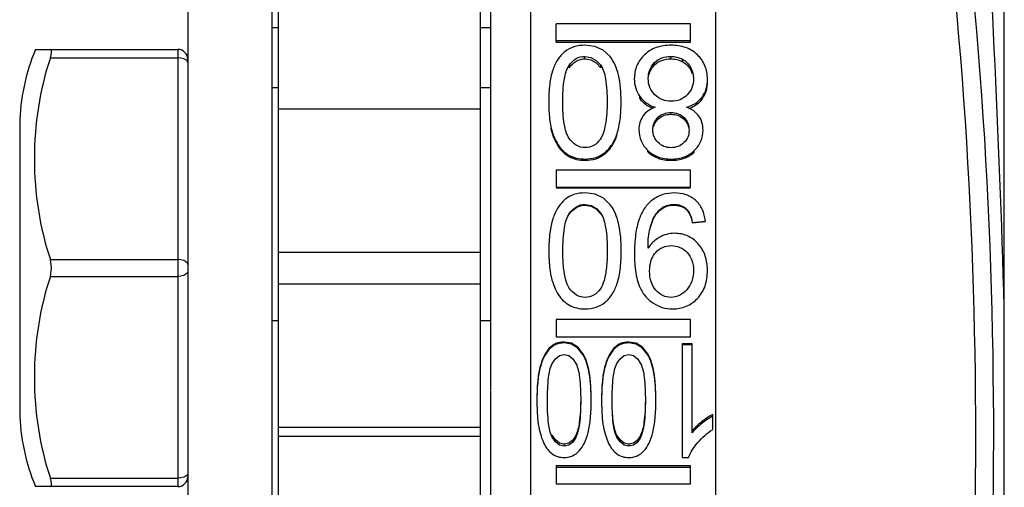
# Paper-space layout 'Sheet' of a CAD drawing. Header units: inches. Extents: x 0.2 to 10.8, y 0.2 to 8.3.
# Tile 59 of 256: x 3.0426 to 3.1597, y 1.993 to 2.0487. Entities that reach past the tile are written whole.
import ezdxf

# ---------------------------------------------------------------- set-up
doc = ezdxf.new("R2010")
doc.units = ezdxf.units.IN
doc.header["$MEASUREMENT"] = 0
doc.layers.get('0').update_dxf_attribs({"lineweight": 5})
doc.layers.add('02___PRT_ALL_AXES', color=7, linetype='Continuous')

psp = doc.layouts.new('Sheet')

# ---------------------------------------------------------------- linework, layer by layer
at = {"color": 0, "linetype": 'ByBlock', "lineweight": -3}
for p, q in [((3.073363, 1.947122), (3.073363, 2.171122)), ((3.097363, 1.947122), (3.097363, 2.171122)), ((3.103363, 1.899123), (3.103363, 2.150722)), ((3.125363, 1.917975), (3.125363, 2.120269)), ((3.159609, 2.111122), (3.159609, 1.179903)), ((3.098563, 2.092899), (3.098563, 2.004612)), ((3.072563, 2.047722), (3.073363, 2.047722)), ((3.097363, 2.047722), (3.098563, 2.047722)), ((3.106363, 2.045981), (3.106363, 2.048155)), ((3.122363, 2.048155), (3.106363, 2.048155)), ((3.122363, 2.045981), (3.122363, 2.048155)), ((3.106363, 2.046193), (3.122363, 2.046193)), ((3.106363, 2.045981), (3.122363, 2.045981)), ((3.044442, 2.045122), (3.061363, 2.045122)), ((3.061363, 2.045122), (3.061363, 1.993122)), ((3.046209, 2.044122), (3.061363, 2.044122)), ((3.109786, 2.043997), (3.109786, 2.044292)), ((3.118076, 2.043266), (3.118076, 2.043552)), ((3.119996, 2.043997), (3.119996, 2.044292)), ((3.121392, 2.043653), (3.121392, 2.043944)), ((3.107913, 2.042936), (3.107913, 2.043219)), ((3.111668, 2.042945), (3.111668, 2.043227)), ((3.122373, 2.042661), (3.122373, 2.042941)), ((3.072563, 2.040598), (3.073363, 2.040598)), ((3.097363, 2.040598), (3.098563, 2.040598)), ((3.116307, 2.039291), (3.116307, 2.03953)), ((3.123715, 2.0392), (3.123715, 2.039438)), ((3.073363, 2.038034), (3.097363, 2.038034)), ((3.120005, 2.037402), (3.120005, 2.037619)), ((3.118475, 2.036819), (3.118475, 2.037029)), ((3.121574, 2.036812), (3.121574, 2.037022)), ((3.105779, 2.035562), (3.105779, 2.035757)), ((3.106601, 2.033601), (3.106601, 2.033772)), ((3.117259, 2.03294), (3.117259, 2.033104)), ((3.122797, 2.032913), (3.122797, 2.033077)), ((3.107923, 2.032364), (3.107923, 2.032521)), ((3.109786, 2.031928), (3.109786, 2.03208)), ((3.112179, 2.032708), (3.112179, 2.032869)), ((3.120041, 2.031928), (3.120041, 2.03208)), ((3.106363, 2.030748), (3.106363, 2.028719)), ((3.122363, 2.030748), (3.106363, 2.030748)), ((3.122363, 2.028719), (3.122363, 2.030748)), ((3.106363, 2.028719), (3.122363, 2.028719)), ((3.106363, 2.028643), (3.122363, 2.028643)), ((3.122563, 2.024553), (3.12412, 2.0247)), ((3.122563, 2.024489), (3.12412, 2.024635)), ((3.046365, 2.019122), (3.046209, 2.020122)), ((3.046209, 2.020122), (3.061363, 2.020122)), ((3.073363, 2.021013), (3.097363, 2.021013)), ((3.046209, 2.018122), (3.046365, 2.019122)), ((3.117484, 2.018737), (3.117497, 2.019122)), ((3.124363, 2.01882), (3.124357, 2.019122)), ((3.046209, 2.018122), (3.061363, 2.018122)), ((3.073363, 2.017231), (3.097363, 2.017231)), ((3.073363, 2.01285), (3.072563, 2.01285)), ((3.098563, 2.01285), (3.097363, 2.01285)), ((3.106363, 2.012988), (3.106363, 2.010953)), ((3.122363, 2.012988), (3.106363, 2.012988)), ((3.122363, 2.010953), (3.122363, 2.012988)), ((3.106363, 2.010953), (3.122363, 2.010953)), ((3.107306, 2.010316), (3.107306, 2.010212)), ((3.114998, 2.010316), (3.114998, 2.010212)), ((3.121339, 2.010089), (3.121339, 1.996584)), ((3.122554, 2.010089), (3.121339, 2.010089)), ((3.122554, 2.009982), (3.121339, 2.009982)), ((3.122554, 1.999516), (3.122554, 2.010089)), ((3.109557, 2.00894), (3.109557, 2.008819)), ((3.117249, 2.00894), (3.117249, 2.008819)), ((3.098563, 2.004513), (3.098563, 1.923639)), ((3.124986, 1.999905), (3.124986, 2.00169)), ((3.073363, 2.000211), (3.097363, 2.000211)), ((3.123708, 2.000859), (3.123708, 2.000643)), ((3.073363, 1.999122), (3.097363, 1.999122)), ((3.105903, 1.999238), (3.105903, 1.999002)), ((3.108655, 1.999113), (3.108655, 1.998876)), ((3.113595, 1.999238), (3.113595, 1.999002)), ((3.116346, 1.999113), (3.116346, 1.998876)), ((3.10732, 1.998174), (3.10732, 1.997926)), ((3.115011, 1.998174), (3.115011, 1.997926)), ((3.106363, 1.9956), (3.106363, 1.993435)), ((3.122363, 1.9956), (3.106363, 1.9956)), ((3.121339, 1.996584), (3.122122, 1.996584)), ((3.122363, 1.993435), (3.122363, 1.9956)), ((3.122363, 1.995414), (3.106363, 1.995414)), ((3.061363, 1.993122), (3.044442, 1.993122)), ((3.046209, 1.994122), (3.061363, 1.994122)), ((3.106363, 1.993435), (3.122363, 1.993435))]:
    psp.add_line(p, q, dxfattribs=at)
for points in [[(3.046209, 2.044122), (3.046308, 2.044462), (3.046358, 2.04474), (3.046359, 2.044945), (3.046309, 2.045076), (3.046209, 2.045122)], [(3.112787, 2.044259), (3.111978, 2.04501), (3.110981, 2.045461), (3.109786, 2.045613)], [(3.062563, 2.043522), (3.062505, 2.043708), (3.062334, 2.043875), (3.062069, 2.044008), (3.061734, 2.044093), (3.061363, 2.044122)], [(3.109786, 2.044292), (3.110503, 2.044172), (3.111131, 2.043814), (3.111668, 2.043227)], [(3.109786, 2.043997), (3.110502, 2.043879), (3.11113, 2.043526), (3.111668, 2.042945)], [(3.112805, 2.026653), (3.111996, 2.027426), (3.110999, 2.027891), (3.109804, 2.028048)], [(3.109804, 2.026688), (3.110521, 2.026564), (3.111149, 2.026196), (3.111686, 2.025593)], [(3.109804, 2.026599), (3.11052, 2.026477), (3.111148, 2.026114), (3.111686, 2.025517)], [(3.062563, 2.019522), (3.062505, 2.019708), (3.062334, 2.019875), (3.062069, 2.020008), (3.061734, 2.020093), (3.061363, 2.020122)], [(3.062563, 2.018722), (3.062505, 2.018537), (3.062334, 2.01837), (3.062069, 2.018237), (3.061734, 2.018152), (3.061363, 2.018122)], [(3.109557, 2.00894), (3.108945, 2.009707), (3.108187, 2.010167), (3.107306, 2.010316)], [(3.109557, 2.008819), (3.108944, 2.009596), (3.108187, 2.010061), (3.107306, 2.010212)], [(3.117249, 2.00894), (3.116637, 2.009707), (3.115879, 2.010167), (3.114998, 2.010316)], [(3.117249, 2.008819), (3.116636, 2.009596), (3.115879, 2.010061), (3.114998, 2.010212)], [(3.105901, 2.007753), (3.106275, 2.008323), (3.106747, 2.008714), (3.107306, 2.008853)], [(3.107306, 2.008853), (3.107873, 2.008715), (3.108345, 2.008329), (3.108717, 2.007762)], [(3.113593, 2.007753), (3.113966, 2.008323), (3.114439, 2.008714), (3.114998, 2.008853)], [(3.114998, 2.008853), (3.115564, 2.008715), (3.116037, 2.008329), (3.116409, 2.007762)], [(3.10732, 1.998174), (3.106753, 1.998308), (3.106279, 1.998684), (3.105903, 1.999238)], [(3.10732, 1.997926), (3.106753, 1.998061), (3.106278, 1.998442), (3.105903, 1.999002)], [(3.108655, 1.999113), (3.108308, 1.998613), (3.107864, 1.998288), (3.10732, 1.998174)], [(3.115011, 1.998174), (3.114445, 1.998308), (3.113971, 1.998684), (3.113595, 1.999238)], [(3.115011, 1.997926), (3.114444, 1.998061), (3.11397, 1.998442), (3.113595, 1.999002)], [(3.116346, 1.999113), (3.116, 1.998613), (3.115555, 1.998288), (3.115011, 1.998174)], [(3.108655, 1.998876), (3.108309, 1.998371), (3.107865, 1.998042), (3.10732, 1.997926)], [(3.116346, 1.998876), (3.116001, 1.998371), (3.115557, 1.998042), (3.115011, 1.997926)], [(3.062563, 1.994722), (3.062505, 1.994537), (3.062334, 1.99437), (3.062069, 1.994237), (3.061734, 1.994152), (3.061363, 1.994122)], [(3.046209, 1.993122), (3.046308, 1.993166), (3.046358, 1.993295), (3.046359, 1.993498), (3.046309, 1.993777), (3.046209, 1.994122)]]:
    psp.add_lwpolyline(points, dxfattribs=at)
for centre, radius, start, end in [((1.449937, 1.963742), 1.710484, 1.699532, 3.759945), ((3.061363, 2.043922), 0.0012, 0, 90), ((3.061363, 1.994322), 0.0012, 270, 0)]:
    psp.add_arc(centre, radius, start, end, dxfattribs=at)
for points in [[(3.155114, 2.060033), (3.1581, 2.032899), (3.158918, 2.005475), (3.158028, 1.978191)], [(3.155954, 1.979002), (3.156816, 2.005701), (3.155971, 2.032533), (3.153066, 2.059087)], [(3.046209, 2.044122), (3.043678, 2.036533), (3.043678, 2.027711), (3.046209, 2.020122)], [(3.046209, 2.018122), (3.043678, 2.010533), (3.043678, 2.001711), (3.046209, 1.994122)]]:
    psp.add_open_spline(points, degree=3, dxfattribs=at)
for points, knots in [([(3.107391, 2.044846), (3.107069, 2.044582), (3.106478, 2.043906), (3.106111, 2.043093), (3.105963, 2.042652)], [0, 0, 0, 0, 0.4725723, 1, 1, 1, 1]), ([(3.109786, 2.045613), (3.10934, 2.045613), (3.108479, 2.045513), (3.107704, 2.045104), (3.107391, 2.044846)], [0, 0, 0, 0, 0.523055, 1, 1, 1, 1]), ([(3.120014, 2.045613), (3.11942, 2.045613), (3.118263, 2.045464), (3.117256, 2.044848), (3.116863, 2.044471)], [0, 0, 0, 0, 0.5219395, 1, 1, 1, 1]), ([(3.123168, 2.044473), (3.122777, 2.04485), (3.121769, 2.045466), (3.120611, 2.045613), (3.120014, 2.045613)], [0, 0, 0, 0, 0.4763099, 1, 1, 1, 1]), ([(3.107913, 2.043219), (3.108137, 2.043538), (3.108673, 2.044096), (3.109433, 2.044292), (3.109786, 2.044292)], [0, 0, 0, 0, 0.5250154, 1, 1, 1, 1]), ([(3.107913, 2.042936), (3.108138, 2.043252), (3.108676, 2.043805), (3.109433, 2.043997), (3.109786, 2.043997)], [0, 0, 0, 0, 0.523816, 1, 1, 1, 1]), ([(3.11409, 2.038896), (3.11409, 2.039971), (3.113977, 2.041839), (3.113279, 2.043642), (3.112787, 2.044259)], [0, 0, 0, 0, 0.5767315, 1, 1, 1, 1]), ([(3.116863, 2.044471), (3.116488, 2.044112), (3.115851, 2.043234), (3.115665, 2.042167), (3.115665, 2.041638)], [0, 0, 0, 0, 0.4958108, 1, 1, 1, 1]), ([(3.117322, 2.041656), (3.117322, 2.042013), (3.11743, 2.04272), (3.117835, 2.043315), (3.118076, 2.043552)], [0, 0, 0, 0, 0.5129429, 1, 1, 1, 1]), ([(3.118076, 2.043552), (3.118319, 2.043792), (3.118926, 2.044189), (3.119638, 2.044292), (3.119996, 2.044292)], [0, 0, 0, 0, 0.4876904, 1, 1, 1, 1]), ([(3.118076, 2.043266), (3.11832, 2.043503), (3.118927, 2.043896), (3.119638, 2.043997), (3.119996, 2.043997)], [0, 0, 0, 0, 0.4869098, 1, 1, 1, 1]), ([(3.119996, 2.044292), (3.12024, 2.044292), (3.120726, 2.044237), (3.121181, 2.044057), (3.121392, 2.043944)], [0, 0, 0, 0, 0.5034659, 1, 1, 1, 1]), ([(3.119996, 2.043997), (3.12024, 2.043997), (3.120725, 2.043943), (3.12118, 2.043765), (3.121392, 2.043653)], [0, 0, 0, 0, 0.5038095, 1, 1, 1, 1]), ([(3.121392, 2.043944), (3.121602, 2.043831), (3.121989, 2.043545), (3.122268, 2.043151), (3.122373, 2.042941)], [0, 0, 0, 0, 0.5025323, 1, 1, 1, 1]), ([(3.121392, 2.043653), (3.121601, 2.043541), (3.121989, 2.04326), (3.122268, 2.04287), (3.122373, 2.042661)], [0, 0, 0, 0, 0.5034331, 1, 1, 1, 1]), ([(3.124363, 2.041593), (3.124363, 2.04213), (3.124184, 2.043212), (3.123546, 2.044108), (3.123168, 2.044473)], [0, 0, 0, 0, 0.5052314, 1, 1, 1, 1]), ([(3.105963, 2.042652), (3.105784, 2.042118), (3.105538, 2.040866), (3.105482, 2.039599), (3.105482, 2.038896)], [0, 0, 0, 0, 0.4448165, 1, 1, 1, 1]), ([(3.107148, 2.038896), (3.107148, 2.0398), (3.10721, 2.041263), (3.107584, 2.042751), (3.107913, 2.043219)], [0, 0, 0, 0, 0.6128668, 1, 1, 1, 1]), ([(3.111668, 2.043227), (3.111996, 2.04276), (3.112365, 2.041267), (3.112424, 2.039803), (3.112424, 2.038896)], [0, 0, 0, 0, 0.3864091, 1, 1, 1, 1]), ([(3.117407, 2.042112), (3.117461, 2.042329), (3.11763, 2.042752), (3.117915, 2.043108), (3.118076, 2.043266)], [0, 0, 0, 0, 0.4979371, 1, 1, 1, 1]), ([(3.122373, 2.042941), (3.122478, 2.042732), (3.122644, 2.042296), (3.122698, 2.041832), (3.122698, 2.041602)], [0, 0, 0, 0, 0.5039201, 1, 1, 1, 1]), ([(3.122373, 2.042661), (3.122409, 2.042591), (3.122476, 2.042448), (3.122531, 2.042301), (3.122555, 2.042227)], [0, 0, 0, 0, 0.505455, 1, 1, 1, 1]), ([(3.115665, 2.041638), (3.115665, 2.041256), (3.115761, 2.040506), (3.116096, 2.039825), (3.116307, 2.03953)], [0, 0, 0, 0, 0.5135426, 1, 1, 1, 1]), ([(3.118108, 2.039721), (3.117857, 2.039966), (3.117439, 2.040571), (3.117322, 2.041295), (3.117322, 2.041656)], [0, 0, 0, 0, 0.4923346, 1, 1, 1, 1]), ([(3.122698, 2.041602), (3.122698, 2.04125), (3.12259, 2.040546), (3.122191, 2.039951), (3.12195, 2.03971)], [0, 0, 0, 0, 0.508339, 1, 1, 1, 1]), ([(3.123715, 2.039438), (3.123932, 2.039729), (3.124275, 2.040429), (3.124363, 2.041196), (3.124363, 2.041593)], [0, 0, 0, 0, 0.4772891, 1, 1, 1, 1]), ([(3.123715, 2.0392), (3.123932, 2.039487), (3.124274, 2.040178), (3.124363, 2.040937), (3.124363, 2.04133)], [0, 0, 0, 0, 0.4778268, 1, 1, 1, 1]), ([(3.105482, 2.038896), (3.105482, 2.038306), (3.105516, 2.037253), (3.105665, 2.036206), (3.105779, 2.035757)], [0, 0, 0, 0, 0.560242, 1, 1, 1, 1]), ([(3.107915, 2.034529), (3.107584, 2.035004), (3.107211, 2.036508), (3.107148, 2.037984), (3.107148, 2.038896)], [0, 0, 0, 0, 0.3883163, 1, 1, 1, 1]), ([(3.112424, 2.038896), (3.112424, 2.037975), (3.112354, 2.036446), (3.111933, 2.034911), (3.111584, 2.034402)], [0, 0, 0, 0, 0.5988187, 1, 1, 1, 1]), ([(3.113612, 2.035101), (3.113794, 2.035642), (3.114036, 2.036908), (3.11409, 2.038188), (3.11409, 2.038896)], [0, 0, 0, 0, 0.4459548, 1, 1, 1, 1]), ([(3.116307, 2.03953), (3.116518, 2.039236), (3.117075, 2.038695), (3.117775, 2.03837), (3.118151, 2.038244)], [0, 0, 0, 0, 0.4775833, 1, 1, 1, 1]), ([(3.116307, 2.039291), (3.116495, 2.039031), (3.116976, 2.038551), (3.117574, 2.038238), (3.117896, 2.038112)], [0, 0, 0, 0, 0.4815759, 1, 1, 1, 1]), ([(3.12005, 2.03895), (3.119689, 2.03895), (3.118967, 2.039068), (3.118358, 2.039477), (3.118108, 2.039721)], [0, 0, 0, 0, 0.5084612, 1, 1, 1, 1]), ([(3.12195, 2.03971), (3.121709, 2.039468), (3.121114, 2.039061), (3.120405, 2.03895), (3.12005, 2.03895)], [0, 0, 0, 0, 0.4903755, 1, 1, 1, 1]), ([(3.121851, 2.038244), (3.122227, 2.038345), (3.122934, 2.038631), (3.1235, 2.039151), (3.123715, 2.039438)], [0, 0, 0, 0, 0.5203468, 1, 1, 1, 1]), ([(3.12213, 2.038103), (3.122448, 2.03821), (3.123045, 2.038492), (3.123525, 2.038949), (3.123715, 2.0392)], [0, 0, 0, 0, 0.5159865, 1, 1, 1, 1]), ([(3.118151, 2.038244), (3.117851, 2.038131), (3.117302, 2.037856), (3.116858, 2.037425), (3.116692, 2.037192)], [0, 0, 0, 0, 0.5286674, 1, 1, 1, 1]), ([(3.118475, 2.037029), (3.118666, 2.037222), (3.11915, 2.037539), (3.119718, 2.037619), (3.120005, 2.037619)], [0, 0, 0, 0, 0.4854381, 1, 1, 1, 1]), ([(3.120005, 2.037619), (3.120302, 2.037619), (3.120883, 2.037538), (3.12138, 2.037216), (3.121574, 2.037022)], [0, 0, 0, 0, 0.5198096, 1, 1, 1, 1]), ([(3.123348, 2.037185), (3.123181, 2.037421), (3.122725, 2.037861), (3.122161, 2.038132), (3.121851, 2.038244)], [0, 0, 0, 0, 0.4681129, 1, 1, 1, 1]), ([(3.116692, 2.037192), (3.116531, 2.036967), (3.116277, 2.036443), (3.116206, 2.035868), (3.116206, 2.035575)], [0, 0, 0, 0, 0.4859767, 1, 1, 1, 1]), ([(3.117871, 2.035566), (3.117871, 2.035837), (3.117967, 2.036385), (3.118287, 2.036839), (3.118475, 2.037029)], [0, 0, 0, 0, 0.5041335, 1, 1, 1, 1]), ([(3.117938, 2.03591), (3.117983, 2.036079), (3.118122, 2.036412), (3.118347, 2.036692), (3.118475, 2.036819)], [0, 0, 0, 0, 0.4924952, 1, 1, 1, 1]), ([(3.118475, 2.036819), (3.118666, 2.03701), (3.119151, 2.037323), (3.119718, 2.037402), (3.120005, 2.037402)], [0, 0, 0, 0, 0.4846472, 1, 1, 1, 1]), ([(3.120005, 2.037402), (3.120302, 2.037402), (3.120882, 2.037322), (3.12138, 2.037004), (3.121574, 2.036812)], [0, 0, 0, 0, 0.5205901, 1, 1, 1, 1]), ([(3.121574, 2.037022), (3.121768, 2.036829), (3.122093, 2.036342), (3.122175, 2.035766), (3.122175, 2.035475)], [0, 0, 0, 0, 0.4840759, 1, 1, 1, 1]), ([(3.121574, 2.036812), (3.121704, 2.036684), (3.121933, 2.036394), (3.122066, 2.036049), (3.122109, 2.035872)], [0, 0, 0, 0, 0.500618, 1, 1, 1, 1]), ([(3.123832, 2.035529), (3.123832, 2.035832), (3.123764, 2.036419), (3.123509, 2.036957), (3.123348, 2.037185)], [0, 0, 0, 0, 0.5196909, 1, 1, 1, 1]), ([(3.105779, 2.035757), (3.105872, 2.035389), (3.106093, 2.034703), (3.10642, 2.034059), (3.106601, 2.033772)], [0, 0, 0, 0, 0.5281944, 1, 1, 1, 1]), ([(3.105779, 2.035562), (3.105872, 2.035198), (3.106093, 2.034519), (3.10642, 2.033883), (3.106601, 2.033601)], [0, 0, 0, 0, 0.5278605, 1, 1, 1, 1]), ([(3.116206, 2.035575), (3.116206, 2.035118), (3.116373, 2.034187), (3.116929, 2.033422), (3.117259, 2.033104)], [0, 0, 0, 0, 0.4986844, 1, 1, 1, 1]), ([(3.118493, 2.034053), (3.118297, 2.034248), (3.117966, 2.034718), (3.117871, 2.035285), (3.117871, 2.035566)], [0, 0, 0, 0, 0.4959299, 1, 1, 1, 1]), ([(3.122175, 2.035475), (3.122175, 2.035211), (3.122079, 2.034668), (3.121758, 2.034221), (3.121565, 2.034033)], [0, 0, 0, 0, 0.4951952, 1, 1, 1, 1]), ([(3.122797, 2.033077), (3.123123, 2.033391), (3.123672, 2.034152), (3.123832, 2.035075), (3.123832, 2.035529)], [0, 0, 0, 0, 0.4993482, 1, 1, 1, 1]), ([(3.109804, 2.033442), (3.109445, 2.033442), (3.108677, 2.033639), (3.108139, 2.034207), (3.107915, 2.034529)], [0, 0, 0, 0, 0.4774862, 1, 1, 1, 1]), ([(3.111584, 2.034402), (3.111385, 2.034111), (3.110866, 2.033594), (3.110148, 2.033442), (3.109804, 2.033442)], [0, 0, 0, 0, 0.5055427, 1, 1, 1, 1]), ([(3.112179, 2.032869), (3.112502, 2.033139), (3.113094, 2.03383), (3.113462, 2.034654), (3.113612, 2.035101)], [0, 0, 0, 0, 0.4720003, 1, 1, 1, 1]), ([(3.112179, 2.032708), (3.112502, 2.032974), (3.113093, 2.033656), (3.113462, 2.034472), (3.113612, 2.034914)], [0, 0, 0, 0, 0.4727467, 1, 1, 1, 1]), ([(3.106601, 2.033772), (3.106768, 2.033509), (3.107156, 2.033027), (3.107659, 2.032665), (3.107923, 2.032521)], [0, 0, 0, 0, 0.5089768, 1, 1, 1, 1]), ([(3.106601, 2.033601), (3.106768, 2.03334), (3.107158, 2.032863), (3.10766, 2.032506), (3.107923, 2.032364)], [0, 0, 0, 0, 0.5082264, 1, 1, 1, 1]), ([(3.117259, 2.033104), (3.117605, 2.032771), (3.118491, 2.03222), (3.119514, 2.03208), (3.120041, 2.03208)], [0, 0, 0, 0, 0.476998, 1, 1, 1, 1]), ([(3.117259, 2.03294), (3.117606, 2.03261), (3.118493, 2.032065), (3.119514, 2.031928), (3.120041, 2.031928)], [0, 0, 0, 0, 0.4762541, 1, 1, 1, 1]), ([(3.120023, 2.033433), (3.119739, 2.033433), (3.119167, 2.033527), (3.11869, 2.033858), (3.118493, 2.034053)], [0, 0, 0, 0, 0.5063934, 1, 1, 1, 1]), ([(3.121565, 2.034033), (3.121369, 2.03384), (3.120884, 2.03352), (3.120311, 2.033433), (3.120023, 2.033433)], [0, 0, 0, 0, 0.4881146, 1, 1, 1, 1]), ([(3.120041, 2.03208), (3.120566, 2.03208), (3.121577, 2.032212), (3.122457, 2.03275), (3.122797, 2.033077)], [0, 0, 0, 0, 0.526676, 1, 1, 1, 1]), ([(3.107923, 2.032521), (3.108195, 2.032372), (3.108806, 2.032144), (3.109453, 2.03208), (3.109786, 2.03208)], [0, 0, 0, 0, 0.4824754, 1, 1, 1, 1]), ([(3.107923, 2.032364), (3.108196, 2.032217), (3.108807, 2.031991), (3.109453, 2.031928), (3.109786, 2.031928)], [0, 0, 0, 0, 0.4821427, 1, 1, 1, 1]), ([(3.109786, 2.03208), (3.110231, 2.03208), (3.111095, 2.032189), (3.111865, 2.032608), (3.112179, 2.032869)], [0, 0, 0, 0, 0.5222901, 1, 1, 1, 1]), ([(3.109786, 2.031928), (3.110231, 2.031928), (3.111093, 2.032035), (3.111865, 2.032449), (3.112179, 2.032708)], [0, 0, 0, 0, 0.5229068, 1, 1, 1, 1]), ([(3.120041, 2.031928), (3.120566, 2.031928), (3.121575, 2.032058), (3.122456, 2.032589), (3.122797, 2.032913)], [0, 0, 0, 0, 0.5274106, 1, 1, 1, 1]), ([(3.107409, 2.027258), (3.107085, 2.026984), (3.106494, 2.026286), (3.106129, 2.025454), (3.105981, 2.025003)], [0, 0, 0, 0, 0.4711698, 1, 1, 1, 1]), ([(3.109804, 2.028048), (3.109358, 2.028048), (3.108493, 2.027943), (3.107721, 2.027522), (3.107409, 2.027258)], [0, 0, 0, 0, 0.5214974, 1, 1, 1, 1]), ([(3.117871, 2.027248), (3.117505, 2.026978), (3.11683, 2.02627), (3.116406, 2.025394), (3.116237, 2.02492)], [0, 0, 0, 0, 0.4745943, 1, 1, 1, 1]), ([(3.120411, 2.028048), (3.119951, 2.028048), (3.119043, 2.027929), (3.118225, 2.02751), (3.117871, 2.027248)], [0, 0, 0, 0, 0.5110268, 1, 1, 1, 1]), ([(3.122943, 2.027177), (3.122621, 2.027467), (3.121807, 2.027935), (3.120886, 2.028048), (3.120411, 2.028048)], [0, 0, 0, 0, 0.4765209, 1, 1, 1, 1]), ([(3.12412, 2.0247), (3.124063, 2.025187), (3.123837, 2.026109), (3.12327, 2.026883), (3.122943, 2.027177)], [0, 0, 0, 0, 0.5269411, 1, 1, 1, 1]), ([(3.107931, 2.025584), (3.108154, 2.02591), (3.108684, 2.026482), (3.10945, 2.026688), (3.109804, 2.026688)], [0, 0, 0, 0, 0.5278043, 1, 1, 1, 1]), ([(3.107931, 2.025508), (3.108155, 2.025831), (3.108687, 2.026397), (3.10945, 2.026599), (3.109804, 2.026599)], [0, 0, 0, 0, 0.526576, 1, 1, 1, 1]), ([(3.114108, 2.021162), (3.114108, 2.02226), (3.113993, 2.024168), (3.113299, 2.026016), (3.112805, 2.026653)], [0, 0, 0, 0, 0.5765449, 1, 1, 1, 1]), ([(3.118145, 2.025407), (3.118261, 2.025596), (3.118533, 2.025948), (3.118881, 2.026226), (3.119067, 2.026342)], [0, 0, 0, 0, 0.5041876, 1, 1, 1, 1]), ([(3.118145, 2.025333), (3.118262, 2.02552), (3.118534, 2.025869), (3.118881, 2.026143), (3.119067, 2.026257)], [0, 0, 0, 0, 0.5035028, 1, 1, 1, 1]), ([(3.119067, 2.026342), (3.119255, 2.026458), (3.119682, 2.026639), (3.120141, 2.026688), (3.120375, 2.026688)], [0, 0, 0, 0, 0.4861754, 1, 1, 1, 1]), ([(3.119067, 2.026257), (3.119255, 2.026372), (3.119682, 2.026551), (3.120141, 2.026599), (3.120375, 2.026599)], [0, 0, 0, 0, 0.4857658, 1, 1, 1, 1]), ([(3.120375, 2.026688), (3.120644, 2.026688), (3.121167, 2.026621), (3.121627, 2.026352), (3.12181, 2.026187)], [0, 0, 0, 0, 0.5213216, 1, 1, 1, 1]), ([(3.120375, 2.026599), (3.120643, 2.026599), (3.121166, 2.026533), (3.121626, 2.026267), (3.12181, 2.026104)], [0, 0, 0, 0, 0.5220042, 1, 1, 1, 1]), ([(3.12181, 2.026187), (3.122011, 2.026006), (3.122357, 2.025482), (3.122507, 2.024886), (3.122563, 2.024553)], [0, 0, 0, 0, 0.4438601, 1, 1, 1, 1]), ([(3.12181, 2.026104), (3.122011, 2.025926), (3.122356, 2.025409), (3.122507, 2.024819), (3.122563, 2.024489)], [0, 0, 0, 0, 0.444616, 1, 1, 1, 1]), ([(3.105981, 2.025003), (3.105802, 2.024455), (3.105557, 2.023175), (3.1055, 2.02188), (3.1055, 2.021162)], [0, 0, 0, 0, 0.4454052, 1, 1, 1, 1]), ([(3.107166, 2.021162), (3.107166, 2.022086), (3.107229, 2.02358), (3.107601, 2.025102), (3.107931, 2.025584)], [0, 0, 0, 0, 0.6125189, 1, 1, 1, 1]), ([(3.111686, 2.025593), (3.112016, 2.025111), (3.112381, 2.023584), (3.112442, 2.022088), (3.112442, 2.021162)], [0, 0, 0, 0, 0.3867684, 1, 1, 1, 1]), ([(3.116237, 2.02492), (3.11603, 2.024341), (3.115748, 2.022965), (3.115683, 2.021572), (3.115683, 2.020793)], [0, 0, 0, 0, 0.4411194, 1, 1, 1, 1]), ([(3.117538, 2.023825), (3.117612, 2.024129), (3.117773, 2.024673), (3.118011, 2.025191), (3.118145, 2.025407)], [0, 0, 0, 0, 0.5513587, 1, 1, 1, 1]), ([(3.117538, 2.02377), (3.117612, 2.02407), (3.117773, 2.024608), (3.118011, 2.02512), (3.118145, 2.025333)], [0, 0, 0, 0, 0.5510558, 1, 1, 1, 1]), ([(3.117295, 2.021798), (3.117295, 2.02214), (3.117335, 2.022823), (3.117458, 2.023495), (3.117538, 2.023825)], [0, 0, 0, 0, 0.5015788, 1, 1, 1, 1]), ([(3.118637, 2.022757), (3.118452, 2.022647), (3.118101, 2.022404), (3.117793, 2.022108), (3.117656, 2.021949)], [0, 0, 0, 0, 0.5068818, 1, 1, 1, 1]), ([(3.120456, 2.023245), (3.120139, 2.023245), (3.119501, 2.023169), (3.118909, 2.022918), (3.118637, 2.022757)], [0, 0, 0, 0, 0.5001849, 1, 1, 1, 1]), ([(3.123229, 2.022029), (3.122875, 2.022408), (3.122024, 2.023053), (3.120971, 2.023245), (3.120456, 2.023245)], [0, 0, 0, 0, 0.5014697, 1, 1, 1, 1]), ([(3.117304, 2.021466), (3.117304, 2.021531), (3.117301, 2.021642), (3.117295, 2.021752), (3.117295, 2.021798)], [0, 0, 0, 0, 0.5832799, 1, 1, 1, 1]), ([(3.117656, 2.021949), (3.117591, 2.021874), (3.117467, 2.021718), (3.117356, 2.021552), (3.117304, 2.021466)], [0, 0, 0, 0, 0.4981115, 1, 1, 1, 1]), ([(3.118214, 2.020978), (3.118443, 2.02123), (3.119011, 2.021659), (3.119713, 2.02178), (3.120059, 2.02178)], [0, 0, 0, 0, 0.4953067, 1, 1, 1, 1]), ([(3.120059, 2.02178), (3.12041, 2.02178), (3.12112, 2.021656), (3.121703, 2.02123), (3.121941, 2.020978)], [0, 0, 0, 0, 0.5024576, 1, 1, 1, 1]), ([(3.124357, 2.019122), (3.124332, 2.019672), (3.124147, 2.020734), (3.123574, 2.021658), (3.123229, 2.022029)], [0, 0, 0, 0, 0.520634, 1, 1, 1, 1]), ([(3.1055, 2.021162), (3.1055, 2.020968), (3.105504, 2.020592), (3.105517, 2.020216), (3.105526, 2.020035)], [0, 0, 0, 0, 0.5162667, 1, 1, 1, 1]), ([(3.107259, 2.019122), (3.107226, 2.019439), (3.107178, 2.020119), (3.107166, 2.0208), (3.107166, 2.021162)], [0, 0, 0, 0, 0.4677609, 1, 1, 1, 1]), ([(3.112442, 2.021162), (3.112442, 2.020802), (3.112428, 2.02012), (3.112378, 2.019441), (3.112342, 2.019122)], [0, 0, 0, 0, 0.5294616, 1, 1, 1, 1]), ([(3.114064, 2.01978), (3.114079, 2.020003), (3.114101, 2.020463), (3.114108, 2.020924), (3.114108, 2.021162)], [0, 0, 0, 0, 0.484294, 1, 1, 1, 1]), ([(3.115683, 2.020793), (3.115683, 2.020553), (3.115691, 2.020091), (3.115717, 2.019628), (3.115734, 2.019406)], [0, 0, 0, 0, 0.5188521, 1, 1, 1, 1]), ([(3.117498, 2.019122), (3.117525, 2.019478), (3.117649, 2.02015), (3.118001, 2.020744), (3.118214, 2.020978)], [0, 0, 0, 0, 0.5300805, 1, 1, 1, 1]), ([(3.121941, 2.020978), (3.12219, 2.020714), (3.122597, 2.020043), (3.122698, 2.019273), (3.122698, 2.018876)], [0, 0, 0, 0, 0.477105, 1, 1, 1, 1]), ([(3.105526, 2.020035), (3.105534, 2.019877), (3.105554, 2.019573), (3.105582, 2.019269), (3.105599, 2.019122)], [0, 0, 0, 0, 0.5166353, 1, 1, 1, 1]), ([(3.105599, 2.019122), (3.105622, 2.018918), (3.105675, 2.018532), (3.105752, 2.01815), (3.105797, 2.017972)], [0, 0, 0, 0, 0.5285475, 1, 1, 1, 1]), ([(3.107933, 2.016729), (3.107735, 2.017016), (3.107437, 2.017815), (3.107309, 2.018639), (3.107259, 2.019122)], [0, 0, 0, 0, 0.4178203, 1, 1, 1, 1]), ([(3.112342, 2.019122), (3.112287, 2.018622), (3.112144, 2.01775), (3.111814, 2.016914), (3.111602, 2.0166)], [0, 0, 0, 0, 0.5708932, 1, 1, 1, 1]), ([(3.11363, 2.017308), (3.113722, 2.017584), (3.113876, 2.018184), (3.113968, 2.018796), (3.114005, 2.019122)], [0, 0, 0, 0, 0.4696524, 1, 1, 1, 1]), ([(3.114005, 2.019122), (3.114017, 2.01923), (3.114039, 2.019449), (3.114056, 2.019668), (3.114064, 2.01978)], [0, 0, 0, 0, 0.4912298, 1, 1, 1, 1]), ([(3.115734, 2.019406), (3.115738, 2.019359), (3.115746, 2.019264), (3.115755, 2.019169), (3.11576, 2.019122)], [0, 0, 0, 0, 0.5045413, 1, 1, 1, 1]), ([(3.11576, 2.019122), (3.1158, 2.018726), (3.115906, 2.018003), (3.116113, 2.0173), (3.116242, 2.016995)], [0, 0, 0, 0, 0.5464906, 1, 1, 1, 1]), ([(3.105797, 2.017972), (3.10589, 2.0176), (3.10611, 2.016906), (3.106438, 2.016254), (3.106619, 2.015965)], [0, 0, 0, 0, 0.5288842, 1, 1, 1, 1]), ([(3.118234, 2.016472), (3.117983, 2.016755), (3.117579, 2.017487), (3.117484, 2.018306), (3.117484, 2.018737)], [0, 0, 0, 0, 0.4675811, 1, 1, 1, 1]), ([(3.122698, 2.018876), (3.122698, 2.018437), (3.122594, 2.017585), (3.122162, 2.016833), (3.121896, 2.016534)], [0, 0, 0, 0, 0.5229194, 1, 1, 1, 1]), ([(3.123182, 2.015513), (3.123573, 2.015925), (3.124211, 2.016984), (3.124363, 2.018195), (3.124363, 2.01882)], [0, 0, 0, 0, 0.4763565, 1, 1, 1, 1]), ([(3.109822, 2.015631), (3.109463, 2.015631), (3.108692, 2.015831), (3.108156, 2.016404), (3.107933, 2.016729)], [0, 0, 0, 0, 0.4763686, 1, 1, 1, 1]), ([(3.111602, 2.0166), (3.111403, 2.016307), (3.110887, 2.015786), (3.110167, 2.015631), (3.109822, 2.015631)], [0, 0, 0, 0, 0.5066299, 1, 1, 1, 1]), ([(3.112197, 2.015053), (3.112521, 2.015326), (3.113114, 2.016025), (3.113481, 2.016857), (3.11363, 2.017308)], [0, 0, 0, 0, 0.471022, 1, 1, 1, 1]), ([(3.116242, 2.016995), (3.116416, 2.016581), (3.116855, 2.015809), (3.117511, 2.015207), (3.117864, 2.014971)], [0, 0, 0, 0, 0.5136732, 1, 1, 1, 1]), ([(3.106619, 2.015965), (3.106786, 2.015699), (3.107174, 2.015213), (3.107677, 2.014847), (3.107941, 2.014702)], [0, 0, 0, 0, 0.5096642, 1, 1, 1, 1]), ([(3.120014, 2.015631), (3.119685, 2.015631), (3.119, 2.015775), (3.118462, 2.016215), (3.118234, 2.016472)], [0, 0, 0, 0, 0.4898686, 1, 1, 1, 1]), ([(3.121896, 2.016534), (3.121653, 2.016259), (3.121085, 2.015789), (3.12036, 2.015631), (3.120014, 2.015631)], [0, 0, 0, 0, 0.5151927, 1, 1, 1, 1]), ([(3.120212, 2.014258), (3.120767, 2.014258), (3.121886, 2.014451), (3.122807, 2.015119), (3.123182, 2.015513)], [0, 0, 0, 0, 0.5048065, 1, 1, 1, 1]), ([(3.107941, 2.014702), (3.108213, 2.014552), (3.108824, 2.014322), (3.109471, 2.014258), (3.109804, 2.014258)], [0, 0, 0, 0, 0.4826908, 1, 1, 1, 1]), ([(3.109804, 2.014258), (3.110249, 2.014258), (3.111114, 2.014368), (3.111884, 2.01479), (3.112197, 2.015053)], [0, 0, 0, 0, 0.5218682, 1, 1, 1, 1]), ([(3.117864, 2.014971), (3.118208, 2.014741), (3.118965, 2.014374), (3.119799, 2.014258), (3.120212, 2.014258)], [0, 0, 0, 0, 0.4996341, 1, 1, 1, 1]), ([(3.10551, 2.009536), (3.105257, 2.009255), (3.104809, 2.008543), (3.104548, 2.007751), (3.104439, 2.007314)], [0, 0, 0, 0, 0.4564805, 1, 1, 1, 1]), ([(3.107306, 2.010316), (3.106969, 2.010316), (3.106287, 2.010201), (3.105732, 2.009783), (3.10551, 2.009536)], [0, 0, 0, 0, 0.5035622, 1, 1, 1, 1]), ([(3.107306, 2.010212), (3.106969, 2.010212), (3.106285, 2.010094), (3.105731, 2.009671), (3.10551, 2.009422)], [0, 0, 0, 0, 0.5026374, 1, 1, 1, 1]), ([(3.113201, 2.009536), (3.112949, 2.009255), (3.112501, 2.008543), (3.11224, 2.007751), (3.112131, 2.007314)], [0, 0, 0, 0, 0.4564805, 1, 1, 1, 1]), ([(3.114998, 2.010316), (3.114661, 2.010316), (3.113978, 2.010201), (3.113423, 2.009783), (3.113201, 2.009536)], [0, 0, 0, 0, 0.5035618, 1, 1, 1, 1]), ([(3.114998, 2.010212), (3.114661, 2.010212), (3.113977, 2.010094), (3.113423, 2.009671), (3.113201, 2.009422)], [0, 0, 0, 0, 0.502637, 1, 1, 1, 1]), ([(3.10551, 2.009422), (3.105257, 2.009137), (3.104809, 2.008416), (3.104548, 2.007616), (3.104439, 2.007174)], [0, 0, 0, 0, 0.4559246, 1, 1, 1, 1]), ([(3.110534, 2.003551), (3.110534, 2.004624), (3.110445, 2.006461), (3.109946, 2.00828), (3.109557, 2.00894)], [0, 0, 0, 0, 0.5834938, 1, 1, 1, 1]), ([(3.110534, 2.003366), (3.110534, 2.004452), (3.110445, 2.00631), (3.109947, 2.00815), (3.109557, 2.008819)], [0, 0, 0, 0, 0.5837661, 1, 1, 1, 1]), ([(3.113201, 2.009422), (3.112948, 2.009137), (3.1125, 2.008416), (3.11224, 2.007616), (3.112131, 2.007174)], [0, 0, 0, 0, 0.4559246, 1, 1, 1, 1]), ([(3.118226, 2.003551), (3.118226, 2.004624), (3.118136, 2.006461), (3.117638, 2.00828), (3.117249, 2.00894)], [0, 0, 0, 0, 0.5834939, 1, 1, 1, 1]), ([(3.118226, 2.003366), (3.118226, 2.004452), (3.118136, 2.00631), (3.117638, 2.00815), (3.117249, 2.008819)], [0, 0, 0, 0, 0.5837662, 1, 1, 1, 1]), ([(3.104439, 2.007314), (3.104303, 2.006771), (3.104121, 2.005516), (3.104078, 2.004253), (3.104078, 2.003551)], [0, 0, 0, 0, 0.4441369, 1, 1, 1, 1]), ([(3.104439, 2.007174), (3.104303, 2.006624), (3.104121, 2.005354), (3.104078, 2.004076), (3.104078, 2.003366)], [0, 0, 0, 0, 0.444068, 1, 1, 1, 1]), ([(3.105327, 2.003366), (3.105327, 2.00428), (3.105382, 2.00575), (3.105641, 2.007248), (3.105901, 2.007753)], [0, 0, 0, 0, 0.6168766, 1, 1, 1, 1]), ([(3.108717, 2.007762), (3.108978, 2.007257), (3.109232, 2.005755), (3.109285, 2.004283), (3.109285, 2.003366)], [0, 0, 0, 0, 0.3824909, 1, 1, 1, 1]), ([(3.112131, 2.007314), (3.111995, 2.006771), (3.111813, 2.005516), (3.11177, 2.004253), (3.11177, 2.003551)], [0, 0, 0, 0, 0.4441369, 1, 1, 1, 1]), ([(3.112131, 2.007174), (3.111995, 2.006624), (3.111813, 2.005354), (3.11177, 2.004076), (3.11177, 2.003366)], [0, 0, 0, 0, 0.444068, 1, 1, 1, 1]), ([(3.113019, 2.003366), (3.113019, 2.00428), (3.113074, 2.00575), (3.113333, 2.007248), (3.113593, 2.007753)], [0, 0, 0, 0, 0.6168767, 1, 1, 1, 1]), ([(3.116409, 2.007762), (3.116669, 2.007257), (3.116924, 2.005755), (3.116976, 2.004283), (3.116976, 2.003366)], [0, 0, 0, 0, 0.3824909, 1, 1, 1, 1]), ([(3.104078, 2.003366), (3.104078, 2.002774), (3.104103, 2.001723), (3.104215, 2.000674), (3.104301, 2.000222)], [0, 0, 0, 0, 0.5629116, 1, 1, 1, 1]), ([(3.105903, 1.999002), (3.105641, 1.999499), (3.10538, 2.000991), (3.105327, 2.002454), (3.105327, 2.003366)], [0, 0, 0, 0, 0.3809452, 1, 1, 1, 1]), ([(3.109285, 2.003366), (3.109285, 2.002445), (3.109229, 2.000934), (3.10893, 1.999406), (3.108655, 1.998876)], [0, 0, 0, 0, 0.6066372, 1, 1, 1, 1]), ([(3.109284, 2.003366), (3.109279, 2.002496), (3.109217, 2.001063), (3.108919, 1.999618), (3.108655, 1.999113)], [0, 0, 0, 0, 0.604371, 1, 1, 1, 1]), ([(3.110176, 1.99957), (3.110314, 2.000116), (3.110495, 2.001383), (3.110534, 2.002656), (3.110534, 2.003366)], [0, 0, 0, 0, 0.4420597, 1, 1, 1, 1]), ([(3.11177, 2.003366), (3.11177, 2.002774), (3.111795, 2.001723), (3.111907, 2.000674), (3.111993, 2.000222)], [0, 0, 0, 0, 0.5629116, 1, 1, 1, 1]), ([(3.113595, 1.999002), (3.113333, 1.999499), (3.113072, 2.000991), (3.113019, 2.002454), (3.113019, 2.003366)], [0, 0, 0, 0, 0.3809452, 1, 1, 1, 1]), ([(3.113595, 1.999238), (3.113366, 1.999668), (3.113108, 2.000925), (3.113039, 2.002169), (3.113025, 2.002935)], [0, 0, 0, 0, 0.3885574, 1, 1, 1, 1]), ([(3.116976, 2.003366), (3.116976, 2.002445), (3.116921, 2.000934), (3.116621, 1.999406), (3.116346, 1.998876)], [0, 0, 0, 0, 0.6066372, 1, 1, 1, 1]), ([(3.116976, 2.003366), (3.116971, 2.002496), (3.116909, 2.001063), (3.116611, 1.999618), (3.116346, 1.999113)], [0, 0, 0, 0, 0.604371, 1, 1, 1, 1]), ([(3.117868, 1.99957), (3.118006, 2.000116), (3.118186, 2.001383), (3.118226, 2.002656), (3.118226, 2.003366)], [0, 0, 0, 0, 0.4420597, 1, 1, 1, 1]), ([(3.124986, 2.001483), (3.124777, 2.001383), (3.124336, 2.001122), (3.123926, 2.000816), (3.123708, 2.000643)], [0, 0, 0, 0, 0.4540755, 1, 1, 1, 1]), ([(3.124556, 2.001456), (3.124416, 2.001372), (3.124128, 2.00118), (3.123851, 2.000972), (3.123708, 2.000859)], [0, 0, 0, 0, 0.4721566, 1, 1, 1, 1]), ([(3.124986, 2.00169), (3.124914, 2.001657), (3.124769, 2.001582), (3.124628, 2.0015), (3.124556, 2.001456)], [0, 0, 0, 0, 0.4821744, 1, 1, 1, 1]), ([(3.104301, 2.000222), (3.10437, 1.99986), (3.104532, 1.999188), (3.104779, 1.998542), (3.104918, 1.998253)], [0, 0, 0, 0, 0.5354278, 1, 1, 1, 1]), ([(3.111993, 2.000222), (3.112062, 1.99986), (3.112224, 1.999188), (3.112471, 1.998542), (3.11261, 1.998253)], [0, 0, 0, 0, 0.5354278, 1, 1, 1, 1]), ([(3.123708, 2.000643), (3.123485, 2.000466), (3.123077, 2.000114), (3.122711, 1.999716), (3.122554, 1.999516)], [0, 0, 0, 0, 0.5280736, 1, 1, 1, 1]), ([(3.123708, 2.000859), (3.123559, 2.000743), (3.123279, 2.00051), (3.123015, 2.000258), (3.122893, 2.000132)], [0, 0, 0, 0, 0.5189923, 1, 1, 1, 1]), ([(3.109101, 1.997361), (3.109354, 1.997639), (3.109804, 1.998347), (3.110066, 1.999135), (3.110176, 1.99957)], [0, 0, 0, 0, 0.4558062, 1, 1, 1, 1]), ([(3.116792, 1.997361), (3.117046, 1.997639), (3.117496, 1.998347), (3.117757, 1.999135), (3.117868, 1.99957)], [0, 0, 0, 0, 0.4558063, 1, 1, 1, 1]), ([(3.122893, 2.000132), (3.122833, 2.000069), (3.122717, 1.999943), (3.122607, 1.999812), (3.122554, 1.999746)], [0, 0, 0, 0, 0.509188, 1, 1, 1, 1]), ([(3.123203, 1.99835), (3.123456, 1.998654), (3.124012, 1.999222), (3.124651, 1.999695), (3.124986, 1.999905)], [0, 0, 0, 0, 0.5002478, 1, 1, 1, 1]), ([(3.104918, 1.998253), (3.105039, 1.998), (3.105316, 1.997539), (3.105704, 1.997164), (3.105909, 1.997018)], [0, 0, 0, 0, 0.5266356, 1, 1, 1, 1]), ([(3.11261, 1.998253), (3.112731, 1.998), (3.113008, 1.997539), (3.113396, 1.997164), (3.113601, 1.997018)], [0, 0, 0, 0, 0.5266356, 1, 1, 1, 1]), ([(3.122122, 1.996584), (3.122236, 1.996887), (3.122552, 1.997509), (3.122966, 1.998068), (3.123203, 1.99835)], [0, 0, 0, 0, 0.468239, 1, 1, 1, 1]), ([(3.105909, 1.997018), (3.106106, 1.996876), (3.106557, 1.99665), (3.107055, 1.996584), (3.107306, 1.996584)], [0, 0, 0, 0, 0.4922965, 1, 1, 1, 1]), ([(3.107306, 1.996584), (3.107643, 1.996584), (3.108323, 1.996702), (3.108878, 1.997116), (3.109101, 1.997361)], [0, 0, 0, 0, 0.5047118, 1, 1, 1, 1]), ([(3.113601, 1.997018), (3.113798, 1.996876), (3.114249, 1.99665), (3.114747, 1.996584), (3.114998, 1.996584)], [0, 0, 0, 0, 0.4922968, 1, 1, 1, 1]), ([(3.114998, 1.996584), (3.115335, 1.996584), (3.116015, 1.996702), (3.11657, 1.997116), (3.116792, 1.997361)], [0, 0, 0, 0, 0.5047118, 1, 1, 1, 1])]:
    psp.add_open_spline(points, degree=3, knots=knots, dxfattribs=at)
at = {"layer": '02___PRT_ALL_AXES', "color": 0, "linetype": 'ByBlock', "lineweight": -3}
for p, q in [((3.062563, 2.178756), (3.062563, 1.946839)), ((3.072563, 2.178756), (3.072563, 1.946839)), ((3.042563, 2.036173), (3.042563, 2.002072))]:
    psp.add_line(p, q, dxfattribs=at)
for centre, start, end in [((3.067255, 2.035661), 157.47534, 178.81209), ((3.067255, 2.002583), 181.18791, 202.52466)]:
    psp.add_arc(centre, 0.024697, start, end, dxfattribs=at)

doc.saveas('drawing.dxf')
